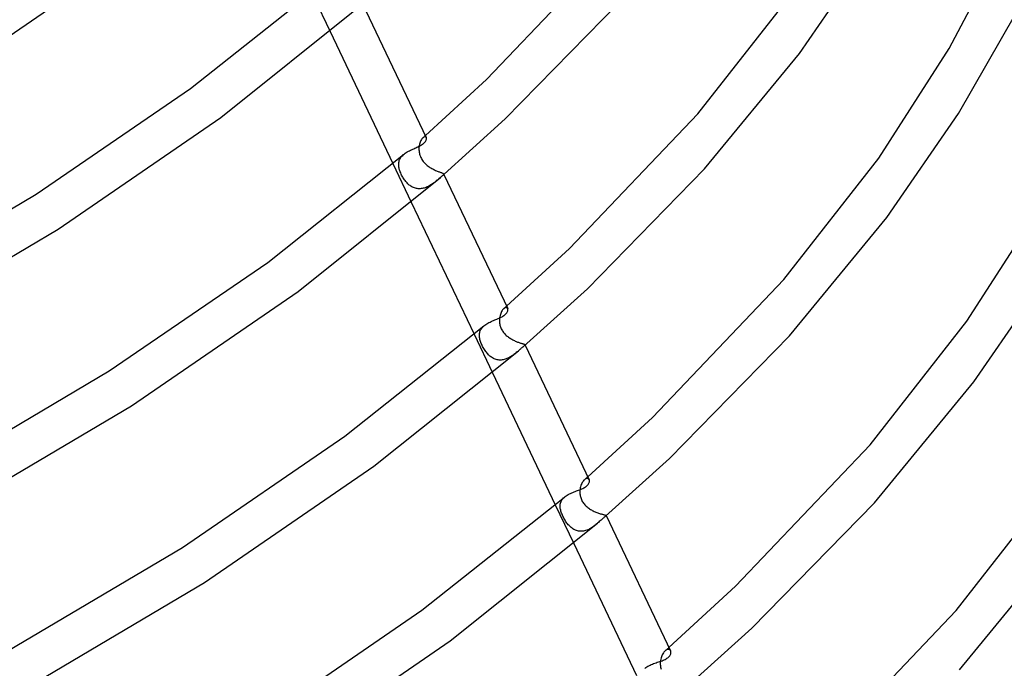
# Model space of a CAD drawing. Header units: millimetres. Extents: x -519 to 519, y -260 to 440.
# Tile 93 of 107: x 281 to 376, y 46 to 109. Entities that reach past the tile are written whole.
import ezdxf

# ---------------------------------------------------------------- set-up
doc = ezdxf.new("R2010")
doc.units = ezdxf.units.MM
doc.layers.add('HIDDEN', color=7, linetype='Continuous')
doc.layers.add('THICK', color=7, linetype='Continuous')

msp = doc.modelspace()

# ---------------------------------------------------------------- linework, layer by layer
at = {"layer": 'HIDDEN'}
for p, q in [((309.294, 111.309), (311.071, 107.578)), ((319.91, 97.146), (319.864, 97.068)), ((319.958, 97.215), (319.91, 97.146)), ((320.007, 97.274), (319.958, 97.215)), ((320.057, 97.323), (320.007, 97.274)), ((320.105, 97.36), (320.057, 97.323)), ((320.057, 97.323), (320.096, 97.357)), ((320.096, 97.357), (320.135, 97.391)), ((320.151, 97.387), (320.105, 97.36)), ((320.135, 97.391), (320.173, 97.424)), ((320.196, 97.405), (320.151, 97.387)), ((320.173, 97.424), (320.212, 97.458)), ((320.237, 97.414), (320.196, 97.405)), ((320.212, 97.458), (320.25, 97.492)), ((320.275, 97.414), (320.237, 97.414)), ((320.25, 97.492), (320.289, 97.526)), ((320.309, 97.405), (320.275, 97.414)), ((320.338, 97.388), (320.309, 97.405)), ((320.362, 97.365), (320.338, 97.388)), ((320.38, 97.335), (320.362, 97.365)), ((319.672, 96.344), (319.669, 96.245)), ((319.669, 96.245), (319.671, 96.145)), ((319.682, 96.461), (319.672, 96.344)), ((319.699, 96.575), (319.682, 96.461)), ((319.721, 96.685), (319.699, 96.575)), ((319.75, 96.79), (319.721, 96.685)), ((319.783, 96.889), (319.75, 96.79)), ((319.822, 96.982), (319.783, 96.889)), ((319.864, 97.068), (319.822, 96.982)), ((317.771, 95.122), (317.805, 95.211)), ((317.805, 95.211), (317.847, 95.298)), ((317.847, 95.298), (317.897, 95.382)), ((317.897, 95.382), (317.956, 95.465)), ((317.956, 95.465), (318.022, 95.544)), ((318.022, 95.544), (318.096, 95.621)), ((318.096, 95.621), (318.177, 95.695)), ((319.671, 96.145), (319.679, 96.043)), ((319.679, 96.043), (319.692, 95.939)), ((319.692, 95.939), (319.711, 95.835)), ((319.711, 95.835), (319.737, 95.729)), ((319.737, 95.729), (319.769, 95.624)), ((319.769, 95.624), (319.807, 95.522)), ((319.807, 95.522), (319.851, 95.421)), ((319.851, 95.421), (319.901, 95.322)), ((319.901, 95.322), (319.957, 95.226)), ((319.957, 95.226), (320.018, 95.132)), ((317.148, 94.819), (318.925, 91.087)), ((317.711, 94.746), (317.715, 94.843)), ((317.714, 94.648), (317.711, 94.746)), ((317.721, 94.563), (317.714, 94.648)), ((317.715, 94.843), (317.726, 94.937)), ((317.733, 94.477), (317.721, 94.563)), ((317.726, 94.937), (317.745, 95.03)), ((317.75, 94.389), (317.733, 94.477)), ((317.745, 95.03), (317.771, 95.122)), ((317.771, 94.298), (317.75, 94.389)), ((317.797, 94.206), (317.771, 94.298)), ((320.018, 95.132), (320.085, 95.041)), ((320.085, 95.041), (320.157, 94.954)), ((320.157, 94.954), (320.232, 94.872)), ((320.232, 94.872), (320.311, 94.793)), ((320.311, 94.793), (320.392, 94.719)), ((320.392, 94.719), (320.476, 94.649)), ((320.476, 94.649), (320.561, 94.582)), ((320.561, 94.582), (320.648, 94.519)), ((320.648, 94.519), (320.737, 94.46)), ((320.737, 94.46), (320.826, 94.404)), ((320.826, 94.404), (320.917, 94.351)), ((320.917, 94.351), (321.007, 94.302)), ((321.007, 94.302), (321.097, 94.255)), ((321.097, 94.255), (321.186, 94.212)), ((317.828, 94.111), (317.797, 94.206)), ((317.863, 94.014), (317.828, 94.111)), ((317.903, 93.915), (317.863, 94.014)), ((317.947, 93.814), (317.903, 93.915)), ((317.995, 93.715), (317.947, 93.814)), ((318.045, 93.619), (317.995, 93.715)), ((318.098, 93.525), (318.045, 93.619)), ((318.152, 93.434), (318.098, 93.525)), ((318.209, 93.346), (318.152, 93.434)), ((318.267, 93.261), (318.209, 93.346)), ((321.186, 94.212), (321.274, 94.171)), ((321.274, 94.171), (321.36, 94.134)), ((321.36, 94.134), (321.443, 94.1)), ((321.443, 94.1), (321.522, 94.068)), ((321.545, 93.316), (321.482, 93.263)), ((321.522, 94.068), (321.598, 94.039)), ((321.605, 93.367), (321.545, 93.316)), ((321.598, 94.039), (321.668, 94.013)), ((321.662, 93.416), (321.605, 93.367)), ((321.715, 93.463), (321.662, 93.416)), ((321.668, 94.013), (321.733, 93.99)), ((321.778, 93.517), (321.715, 93.463)), ((321.733, 93.99), (321.793, 93.968)), ((321.835, 93.567), (321.778, 93.517)), ((321.793, 93.968), (321.847, 93.948)), ((321.885, 93.612), (321.835, 93.567)), ((321.847, 93.948), (321.895, 93.93)), ((321.929, 93.652), (321.885, 93.612)), ((321.895, 93.93), (321.937, 93.912)), ((321.966, 93.687), (321.929, 93.652)), ((321.937, 93.912), (321.972, 93.896)), ((321.997, 93.719), (321.966, 93.687)), ((321.972, 93.896), (322, 93.88)), ((322.02, 93.746), (321.997, 93.719)), ((322, 93.88), (322.022, 93.865)), ((322.037, 93.771), (322.02, 93.746)), ((322.022, 93.865), (322.038, 93.849)), ((322.047, 93.793), (322.037, 93.771)), ((322.038, 93.849), (322.047, 93.833)), ((322.046, 93.837), (322.075, 93.775)), ((322.047, 93.833), (322.051, 93.814)), ((322.051, 93.814), (322.047, 93.793)), ((318.327, 93.179), (318.267, 93.261)), ((318.39, 93.1), (318.327, 93.179)), ((318.455, 93.023), (318.39, 93.1)), ((318.522, 92.95), (318.455, 93.023)), ((318.591, 92.88), (318.522, 92.95)), ((318.663, 92.813), (318.591, 92.88)), ((318.738, 92.75), (318.663, 92.813)), ((318.815, 92.691), (318.738, 92.75)), ((318.895, 92.636), (318.815, 92.691)), ((318.977, 92.586), (318.895, 92.636)), ((319.061, 92.542), (318.977, 92.586)), ((319.147, 92.502), (319.061, 92.542)), ((319.236, 92.468), (319.147, 92.502)), ((319.327, 92.44), (319.236, 92.468)), ((319.419, 92.418), (319.327, 92.44)), ((319.513, 92.402), (319.419, 92.418)), ((319.608, 92.392), (319.513, 92.402)), ((319.704, 92.389), (319.608, 92.392)), ((319.801, 92.392), (319.704, 92.389)), ((319.897, 92.401), (319.801, 92.392)), ((319.993, 92.416), (319.897, 92.401)), ((320.088, 92.436), (319.993, 92.416)), ((320.184, 92.462), (320.088, 92.436)), ((320.278, 92.493), (320.184, 92.462)), ((320.371, 92.528), (320.278, 92.493)), ((320.463, 92.568), (320.371, 92.528)), ((320.552, 92.61), (320.463, 92.568)), ((320.64, 92.656), (320.552, 92.61)), ((320.726, 92.705), (320.64, 92.656)), ((320.81, 92.756), (320.726, 92.705)), ((320.892, 92.81), (320.81, 92.756)), ((320.973, 92.865), (320.892, 92.81)), ((321.051, 92.921), (320.973, 92.865)), ((321.128, 92.978), (321.051, 92.921)), ((321.203, 93.035), (321.128, 92.978)), ((321.276, 93.093), (321.203, 93.035)), ((321.347, 93.15), (321.276, 93.093)), ((321.415, 93.207), (321.347, 93.15)), ((321.482, 93.263), (321.415, 93.207)), ((328.004, 80.917), (328.05, 80.957)), ((328.05, 80.957), (328.096, 80.997)), ((328.096, 80.997), (328.141, 81.038)), ((327.485, 80.029), (327.467, 79.913)), ((327.51, 80.14), (327.485, 80.029)), ((327.541, 80.247), (327.51, 80.14)), ((327.576, 80.348), (327.541, 80.247)), ((327.617, 80.443), (327.576, 80.348)), ((327.662, 80.531), (327.617, 80.443)), ((327.71, 80.612), (327.662, 80.531)), ((327.761, 80.683), (327.71, 80.612)), ((327.813, 80.745), (327.761, 80.683)), ((327.867, 80.797), (327.813, 80.745)), ((327.918, 80.837), (327.867, 80.797)), ((327.867, 80.797), (327.913, 80.837)), ((327.913, 80.837), (327.958, 80.877)), ((327.968, 80.867), (327.918, 80.837)), ((327.958, 80.877), (328.004, 80.917)), ((328.016, 80.888), (327.968, 80.867)), ((328.062, 80.9), (328.016, 80.888)), ((328.105, 80.903), (328.062, 80.9)), ((328.143, 80.898), (328.105, 80.903)), ((328.178, 80.884), (328.143, 80.898)), ((328.208, 80.864), (328.178, 80.884)), ((328.233, 80.837), (328.208, 80.864)), ((328.252, 80.805), (328.233, 80.837)), ((325.804, 78.993), (325.876, 79.069)), ((325.876, 79.069), (325.956, 79.142)), ((327.455, 79.794), (327.451, 79.701)), ((327.451, 79.701), (327.451, 79.606)), ((327.451, 79.606), (327.457, 79.51)), ((327.467, 79.913), (327.455, 79.794)), ((327.457, 79.51), (327.467, 79.414)), ((327.467, 79.414), (327.482, 79.317)), ((327.482, 79.317), (327.502, 79.222)), ((327.502, 79.222), (327.527, 79.127)), ((327.527, 79.127), (327.558, 79.033)), ((327.558, 79.033), (327.594, 78.94)), ((325.001, 78.329), (326.778, 74.596)), ((325.515, 78.214), (325.517, 78.308)), ((325.519, 78.118), (325.515, 78.214)), ((325.517, 78.308), (325.526, 78.401)), ((325.529, 78.025), (325.519, 78.118)), ((325.526, 78.401), (325.543, 78.491)), ((325.543, 78.491), (325.566, 78.58)), ((325.566, 78.58), (325.598, 78.667)), ((325.598, 78.667), (325.637, 78.752)), ((325.637, 78.752), (325.685, 78.835)), ((325.685, 78.835), (325.74, 78.915)), ((325.74, 78.915), (325.804, 78.993)), ((327.594, 78.94), (327.635, 78.849)), ((327.635, 78.849), (327.681, 78.759)), ((327.681, 78.759), (327.733, 78.672)), ((327.733, 78.672), (327.788, 78.588)), ((327.788, 78.588), (327.848, 78.507)), ((327.848, 78.507), (327.91, 78.431)), ((327.91, 78.431), (327.975, 78.358)), ((327.975, 78.358), (328.043, 78.288)), ((328.043, 78.288), (328.113, 78.222)), ((328.113, 78.222), (328.184, 78.16)), ((328.184, 78.16), (328.258, 78.1)), ((328.258, 78.1), (328.334, 78.043)), ((325.545, 77.931), (325.529, 78.025)), ((325.565, 77.836), (325.545, 77.931)), ((325.591, 77.739), (325.565, 77.836)), ((325.621, 77.641), (325.591, 77.739)), ((325.655, 77.542), (325.621, 77.641)), ((325.693, 77.443), (325.655, 77.542)), ((325.735, 77.344), (325.693, 77.443)), ((325.781, 77.245), (325.735, 77.344)), ((325.83, 77.146), (325.781, 77.245)), ((325.883, 77.048), (325.83, 77.146)), ((328.334, 78.043), (328.411, 77.988)), ((328.411, 77.988), (328.49, 77.936)), ((328.49, 77.936), (328.57, 77.887)), ((328.57, 77.887), (328.651, 77.84)), ((328.651, 77.84), (328.732, 77.796)), ((328.732, 77.796), (328.814, 77.754)), ((328.814, 77.754), (328.896, 77.714)), ((328.896, 77.714), (328.977, 77.677)), ((328.977, 77.677), (329.057, 77.642)), ((329.057, 77.642), (329.136, 77.61)), ((329.136, 77.61), (329.213, 77.58)), ((329.213, 77.58), (329.288, 77.553)), ((329.288, 77.553), (329.36, 77.528)), ((329.36, 77.528), (329.429, 77.505)), ((329.429, 77.505), (329.495, 77.483)), ((329.495, 77.483), (329.557, 77.464)), ((329.557, 77.464), (329.614, 77.447)), ((329.614, 77.447), (329.666, 77.431)), ((329.666, 77.431), (329.713, 77.417)), ((329.713, 77.417), (329.756, 77.404)), ((329.756, 77.404), (329.793, 77.391)), ((329.805, 77.179), (329.769, 77.148)), ((329.793, 77.391), (329.826, 77.38)), ((329.836, 77.207), (329.805, 77.179)), ((329.826, 77.38), (329.853, 77.369)), ((329.862, 77.232), (329.836, 77.207)), ((329.853, 77.369), (329.875, 77.358)), ((329.882, 77.255), (329.862, 77.232)), ((329.875, 77.358), (329.892, 77.346)), ((329.898, 77.275), (329.882, 77.255)), ((329.892, 77.346), (329.903, 77.335)), ((329.908, 77.292), (329.898, 77.275)), ((329.903, 77.335), (329.91, 77.323)), ((329.908, 77.327), (329.928, 77.286)), ((329.912, 77.308), (329.908, 77.292)), ((329.91, 77.323), (329.912, 77.308)), ((325.939, 76.95), (325.883, 77.048)), ((325.998, 76.855), (325.939, 76.95)), ((326.058, 76.762), (325.998, 76.855)), ((326.121, 76.673), (326.058, 76.762)), ((326.186, 76.588), (326.121, 76.673)), ((326.252, 76.506), (326.186, 76.588)), ((326.321, 76.427), (326.252, 76.506)), ((326.391, 76.354), (326.321, 76.427)), ((326.464, 76.283), (326.391, 76.354)), ((326.538, 76.217), (326.464, 76.283)), ((326.616, 76.156), (326.538, 76.217)), ((328.535, 76.161), (328.449, 76.11)), ((328.62, 76.213), (328.535, 76.161)), ((328.702, 76.268), (328.62, 76.213)), ((328.781, 76.324), (328.702, 76.268)), ((328.859, 76.381), (328.781, 76.324)), ((328.935, 76.439), (328.859, 76.381)), ((329.008, 76.497), (328.935, 76.439)), ((329.08, 76.556), (329.008, 76.497)), ((329.151, 76.615), (329.08, 76.556)), ((329.22, 76.673), (329.151, 76.615)), ((329.287, 76.731), (329.22, 76.673)), ((326.695, 76.099), (326.616, 76.156)), ((326.778, 76.046), (326.695, 76.099)), ((326.862, 75.999), (326.778, 76.046)), ((326.949, 75.957), (326.862, 75.999)), ((327.039, 75.921), (326.949, 75.957)), ((327.13, 75.892), (327.039, 75.921)), ((327.223, 75.868), (327.13, 75.892)), ((327.317, 75.851), (327.223, 75.868)), ((327.413, 75.841), (327.317, 75.851)), ((327.509, 75.837), (327.413, 75.841)), ((327.606, 75.839), (327.509, 75.837)), ((327.703, 75.848), (327.606, 75.839)), ((327.8, 75.863), (327.703, 75.848)), ((327.897, 75.884), (327.8, 75.863)), ((327.992, 75.911), (327.897, 75.884)), ((328.087, 75.942), (327.992, 75.911)), ((328.179, 75.978), (328.087, 75.942)), ((328.271, 76.019), (328.179, 75.978)), ((328.361, 76.063), (328.271, 76.019)), ((328.449, 76.11), (328.361, 76.063)), ((335.365, 63.801), (335.327, 63.698)), ((335.408, 63.898), (335.365, 63.801)), ((335.455, 63.988), (335.408, 63.898)), ((335.506, 64.071), (335.455, 63.988)), ((335.56, 64.146), (335.506, 64.071)), ((335.616, 64.212), (335.56, 64.146)), ((335.673, 64.268), (335.616, 64.212)), ((335.732, 64.314), (335.673, 64.268)), ((335.674, 64.268), (335.727, 64.315)), ((335.727, 64.315), (335.78, 64.362)), ((335.791, 64.349), (335.732, 64.314)), ((335.78, 64.362), (335.834, 64.409)), ((335.847, 64.373), (335.791, 64.349)), ((335.834, 64.409), (335.887, 64.455)), ((335.901, 64.387), (335.847, 64.373)), ((335.887, 64.455), (335.94, 64.502)), ((335.952, 64.389), (335.901, 64.387)), ((335.94, 64.502), (335.994, 64.549)), ((335.998, 64.382), (335.952, 64.389)), ((336.039, 64.365), (335.998, 64.382)), ((336.075, 64.34), (336.039, 64.365)), ((336.105, 64.307), (336.075, 64.34)), ((336.128, 64.267), (336.105, 64.307)), ((335.231, 63.159), (335.229, 63.075)), ((335.229, 63.075), (335.232, 62.99)), ((335.236, 63.243), (335.231, 63.159)), ((335.232, 62.99), (335.238, 62.903)), ((335.249, 63.361), (335.236, 63.243)), ((335.238, 62.903), (335.248, 62.815)), ((335.269, 63.477), (335.249, 63.361)), ((335.295, 63.589), (335.269, 63.477)), ((335.327, 63.698), (335.295, 63.589)), ((333.323, 61.796), (333.333, 61.894)), ((333.333, 61.894), (333.351, 61.991)), ((333.351, 61.991), (333.378, 62.085)), ((333.378, 62.085), (333.414, 62.176)), ((333.414, 62.176), (333.46, 62.265)), ((333.46, 62.265), (333.515, 62.351)), ((333.515, 62.351), (333.58, 62.434)), ((333.58, 62.434), (333.654, 62.514)), ((333.654, 62.514), (333.736, 62.591)), ((335.248, 62.815), (335.264, 62.726)), ((335.264, 62.726), (335.284, 62.636)), ((335.284, 62.636), (335.309, 62.545)), ((335.309, 62.545), (335.339, 62.453)), ((335.339, 62.453), (335.376, 62.362)), ((335.376, 62.362), (335.418, 62.271)), ((335.418, 62.271), (335.466, 62.182)), ((335.466, 62.182), (335.518, 62.096)), ((335.518, 62.096), (335.575, 62.013)), ((335.575, 62.013), (335.637, 61.933)), ((335.637, 61.933), (335.702, 61.855)), ((332.854, 61.839), (334.632, 58.106)), ((333.322, 61.694), (333.323, 61.796)), ((333.328, 61.591), (333.322, 61.694)), ((333.339, 61.502), (333.328, 61.591)), ((333.355, 61.412), (333.339, 61.502)), ((333.375, 61.32), (333.355, 61.412)), ((333.401, 61.227), (333.375, 61.32)), ((333.43, 61.132), (333.401, 61.227)), ((333.464, 61.036), (333.43, 61.132)), ((333.501, 60.94), (333.464, 61.036)), ((333.542, 60.843), (333.501, 60.94)), ((335.702, 61.855), (335.772, 61.781)), ((335.772, 61.781), (335.846, 61.71)), ((335.846, 61.71), (335.922, 61.642)), ((335.922, 61.642), (336.001, 61.577)), ((336.001, 61.577), (336.083, 61.515)), ((336.083, 61.515), (336.167, 61.457)), ((336.167, 61.457), (336.253, 61.401)), ((336.253, 61.401), (336.34, 61.349)), ((336.34, 61.349), (336.429, 61.3)), ((336.429, 61.3), (336.518, 61.253)), ((336.518, 61.253), (336.607, 61.21)), ((336.607, 61.21), (336.696, 61.17)), ((336.696, 61.17), (336.784, 61.132)), ((336.784, 61.132), (336.872, 61.097)), ((336.872, 61.097), (336.958, 61.065)), ((336.958, 61.065), (337.041, 61.036)), ((337.041, 61.036), (337.122, 61.01)), ((337.122, 61.01), (337.2, 60.986)), ((337.2, 60.986), (337.275, 60.965)), ((337.275, 60.965), (337.344, 60.946)), ((337.344, 60.946), (337.41, 60.929)), ((337.41, 60.929), (337.47, 60.914)), ((333.586, 60.746), (333.542, 60.843)), ((333.634, 60.649), (333.586, 60.746)), ((333.684, 60.552), (333.634, 60.649)), ((333.738, 60.455), (333.684, 60.552)), ((333.795, 60.359), (333.738, 60.455)), ((333.854, 60.265), (333.795, 60.359)), ((333.915, 60.175), (333.854, 60.265)), ((333.978, 60.087), (333.915, 60.175)), ((334.043, 60.003), (333.978, 60.087)), ((334.11, 59.922), (334.043, 60.003)), ((336.855, 59.997), (336.777, 59.932)), ((336.931, 60.062), (336.855, 59.997)), ((337.47, 60.914), (337.525, 60.901)), ((337.525, 60.901), (337.575, 60.89)), ((337.575, 60.89), (337.619, 60.879)), ((337.619, 60.879), (337.657, 60.87)), ((337.657, 60.87), (337.69, 60.861)), ((337.69, 60.861), (337.717, 60.853)), ((337.731, 60.755), (337.711, 60.737)), ((337.717, 60.853), (337.738, 60.845)), ((337.747, 60.771), (337.731, 60.755)), ((337.738, 60.845), (337.754, 60.836)), ((337.759, 60.785), (337.747, 60.771)), ((337.754, 60.836), (337.765, 60.827)), ((337.767, 60.797), (337.759, 60.785)), ((337.765, 60.827), (337.77, 60.818)), ((337.771, 60.808), (337.767, 60.797)), ((337.769, 60.822), (337.78, 60.797)), ((337.77, 60.818), (337.771, 60.808)), ((334.179, 59.845), (334.11, 59.922)), ((334.25, 59.773), (334.179, 59.845)), ((334.323, 59.704), (334.25, 59.773)), ((334.399, 59.639), (334.323, 59.704)), ((334.477, 59.578), (334.399, 59.639)), ((334.558, 59.522), (334.477, 59.578)), ((334.642, 59.472), (334.558, 59.522)), ((334.728, 59.426), (334.642, 59.472)), ((334.817, 59.387), (334.728, 59.426)), ((334.908, 59.353), (334.817, 59.387)), ((335.001, 59.327), (334.908, 59.353)), ((335.097, 59.306), (335.001, 59.327)), ((335.194, 59.293), (335.097, 59.306)), ((335.292, 59.287), (335.194, 59.293)), ((335.391, 59.287), (335.292, 59.287)), ((335.491, 59.295), (335.391, 59.287)), ((335.591, 59.309), (335.491, 59.295)), ((335.691, 59.33), (335.591, 59.309)), ((335.789, 59.357), (335.691, 59.33)), ((335.887, 59.39), (335.789, 59.357)), ((335.984, 59.428), (335.887, 59.39)), ((336.08, 59.472), (335.984, 59.428)), ((336.174, 59.519), (336.08, 59.472)), ((336.266, 59.571), (336.174, 59.519)), ((336.357, 59.626), (336.266, 59.571)), ((336.445, 59.683), (336.357, 59.626)), ((336.531, 59.743), (336.445, 59.683)), ((336.614, 59.804), (336.531, 59.743)), ((336.696, 59.868), (336.614, 59.804)), ((336.777, 59.932), (336.696, 59.868)), ((343.358, 47.61), (343.301, 47.533)), ((343.417, 47.678), (343.358, 47.61)), ((343.477, 47.737), (343.417, 47.678)), ((343.539, 47.786), (343.477, 47.737)), ((343.478, 47.737), (343.539, 47.791)), ((343.539, 47.791), (343.601, 47.845)), ((343.6, 47.824), (343.539, 47.786)), ((343.66, 47.851), (343.6, 47.824)), ((343.601, 47.845), (343.662, 47.899)), ((343.718, 47.868), (343.66, 47.851)), ((343.662, 47.899), (343.723, 47.953)), ((343.773, 47.874), (343.718, 47.868)), ((343.723, 47.953), (343.785, 48.007)), ((343.825, 47.87), (343.773, 47.874)), ((343.785, 48.007), (343.846, 48.061)), ((343.871, 47.858), (343.825, 47.87)), ((343.913, 47.836), (343.871, 47.858)), ((343.949, 47.807), (343.913, 47.836)), ((343.98, 47.771), (343.949, 47.807)), ((344.004, 47.729), (343.98, 47.771)), ((343.014, 46.689), (343.007, 46.602)), ((343.029, 46.809), (343.014, 46.689)), ((343.051, 46.927), (343.029, 46.809)), ((343.079, 47.041), (343.051, 46.927)), ((343.113, 47.151), (343.079, 47.041)), ((343.153, 47.256), (343.113, 47.151)), ((343.198, 47.355), (343.153, 47.256)), ((343.248, 47.448), (343.198, 47.355)), ((343.301, 47.533), (343.248, 47.448)), ((343.007, 46.602), (343.005, 46.513)), ((343.005, 46.513), (343.007, 46.422)), ((343.007, 46.422), (343.013, 46.33)), ((343.013, 46.33), (343.024, 46.237)), ((343.024, 46.237), (343.04, 46.143)), ((343.04, 46.143), (343.062, 46.049)), ((343.062, 46.049), (343.089, 45.954))]:
    msp.add_line(p, q, dxfattribs=at)
at = {"layer": 'THICK'}
for p, q in [((277.722, 105.563), (293.058, 116.083)), ((326.204, 102.949), (338.317, 115.64)), ((356.47, 105.468), (363.238, 115.294)), ((370.944, 105.944), (376.081, 115.775)), ((297.595, 102.089), (310.401, 112.25)), ((328.009, 99.136), (339.073, 110.434)), ((346.635, 99.632), (355.616, 111.09)), ((300.528, 99.283), (313.945, 110.022)), ((314.223, 110.263), (320.379, 97.336)), ((371.824, 99.655), (377.376, 109.343)), ((311.071, 107.578), (317.148, 94.819)), ((364.133, 95.346), (370.944, 105.944)), ((347.284, 94.302), (356.47, 105.468)), ((320.289, 97.526), (326.204, 102.949)), ((282.65, 91.867), (297.595, 102.089)), ((284.796, 88.492), (300.528, 99.283)), ((321.739, 93.483), (328.009, 99.136)), ((334.225, 86.619), (346.635, 99.632)), ((364.897, 89.599), (371.824, 99.655)), ((320.358, 97.072), (320.379, 97.123)), ((320.379, 97.123), (320.392, 97.172)), ((320.392, 97.3), (320.38, 97.335)), ((320.398, 97.261), (320.392, 97.3)), ((320.392, 97.172), (320.398, 97.218)), ((320.398, 97.218), (320.398, 97.261)), ((318.856, 96.116), (318.963, 96.166)), ((318.963, 96.166), (319.069, 96.215)), ((319.069, 96.215), (319.174, 96.263)), ((319.174, 96.263), (319.279, 96.31)), ((319.279, 96.31), (319.381, 96.356)), ((319.381, 96.356), (319.481, 96.402)), ((319.481, 96.402), (319.578, 96.447)), ((319.578, 96.447), (319.671, 96.493)), ((319.671, 96.493), (319.761, 96.54)), ((319.761, 96.54), (319.846, 96.588)), ((319.846, 96.588), (319.926, 96.636)), ((319.926, 96.636), (320, 96.685)), ((320, 96.685), (320.069, 96.735)), ((320.069, 96.735), (320.132, 96.787)), ((320.132, 96.787), (320.196, 96.846)), ((320.196, 96.846), (320.25, 96.905)), ((320.25, 96.905), (320.295, 96.962)), ((320.295, 96.962), (320.331, 97.018)), ((320.331, 97.018), (320.358, 97.072)), ((305.047, 85.276), (318.177, 95.695)), ((318.177, 95.695), (318.262, 95.763)), ((318.262, 95.763), (318.352, 95.829)), ((318.352, 95.829), (318.447, 95.891)), ((318.447, 95.891), (318.545, 95.951)), ((318.545, 95.951), (318.646, 96.008)), ((318.646, 96.008), (318.751, 96.063)), ((318.751, 96.063), (318.856, 96.116)), ((354.957, 83.629), (364.133, 95.346)), ((335.954, 82.733), (347.284, 94.302)), ((307.986, 82.475), (321.739, 93.483)), ((322.075, 93.775), (328.252, 80.805)), ((266.579, 82.353), (282.65, 91.867)), ((318.925, 91.087), (325.001, 78.329)), ((372.652, 79.605), (379.613, 90.443)), ((355.495, 78.171), (364.897, 89.599)), ((268.512, 78.851), (284.796, 88.492)), ((328.141, 81.038), (334.225, 86.619)), ((289.723, 74.795), (305.047, 85.276)), ((373.324, 73.729), (380.409, 84.015)), ((342.25, 70.293), (354.957, 83.629)), ((291.869, 71.42), (307.986, 82.475)), ((329.769, 77.148), (335.954, 82.733)), ((327.523, 79.935), (327.619, 79.981)), ((327.619, 79.981), (327.711, 80.029)), ((327.711, 80.029), (327.796, 80.079)), ((327.796, 80.079), (327.876, 80.129)), ((327.876, 80.129), (327.949, 80.181)), ((327.949, 80.181), (328.015, 80.235)), ((328.015, 80.235), (328.079, 80.295)), ((328.079, 80.295), (328.132, 80.354)), ((328.132, 80.354), (328.177, 80.413)), ((328.177, 80.413), (328.212, 80.47)), ((328.212, 80.47), (328.239, 80.525)), ((328.239, 80.525), (328.258, 80.579)), ((328.266, 80.767), (328.252, 80.805)), ((328.258, 80.579), (328.27, 80.63)), ((328.274, 80.725), (328.266, 80.767)), ((328.27, 80.63), (328.275, 80.679)), ((328.275, 80.679), (328.274, 80.725)), ((312.5, 68.465), (325.956, 79.142)), ((325.956, 79.142), (326.041, 79.21)), ((326.041, 79.21), (326.133, 79.276)), ((326.133, 79.276), (326.23, 79.339)), ((326.23, 79.339), (326.333, 79.399)), ((326.333, 79.399), (326.438, 79.456)), ((326.438, 79.456), (326.547, 79.511)), ((326.547, 79.511), (326.657, 79.563)), ((326.657, 79.563), (326.769, 79.613)), ((326.769, 79.613), (326.882, 79.661)), ((326.882, 79.661), (326.993, 79.708)), ((326.993, 79.708), (327.104, 79.754)), ((327.104, 79.754), (327.213, 79.799)), ((327.213, 79.799), (327.32, 79.844)), ((327.32, 79.844), (327.423, 79.889)), ((327.423, 79.889), (327.523, 79.935)), ((363.282, 67.628), (372.652, 79.605)), ((343.899, 66.33), (355.495, 78.171)), ((329.741, 77.124), (329.711, 77.097)), ((329.769, 77.148), (329.741, 77.124)), ((329.928, 77.286), (336.126, 64.27)), ((315.308, 65.566), (329.288, 76.731)), ((329.338, 76.774), (329.287, 76.731)), ((329.387, 76.817), (329.338, 76.774)), ((329.434, 76.859), (329.387, 76.817)), ((329.481, 76.899), (329.434, 76.859)), ((329.525, 76.938), (329.481, 76.899)), ((329.568, 76.974), (329.525, 76.938)), ((329.606, 77.008), (329.568, 76.974)), ((329.643, 77.039), (329.606, 77.008)), ((329.678, 77.069), (329.643, 77.039)), ((329.711, 77.097), (329.678, 77.069)), ((273.25, 65.042), (289.723, 74.795)), ((326.778, 74.596), (332.854, 61.839)), ((363.707, 62.04), (373.324, 73.729)), ((275.182, 61.54), (291.869, 71.42)), ((335.994, 64.549), (342.25, 70.293)), ((296.797, 57.724), (312.5, 68.465)), ((350.28, 53.971), (363.282, 67.628)), ((337.711, 60.737), (343.899, 66.33)), ((298.943, 54.348), (315.308, 65.566)), ((335.97, 63.745), (336.028, 63.811)), ((336.028, 63.811), (336.073, 63.877)), ((336.073, 63.877), (336.107, 63.941)), ((336.107, 63.941), (336.131, 64.003)), ((336.144, 64.223), (336.128, 64.267)), ((336.131, 64.003), (336.147, 64.062)), ((336.152, 64.173), (336.144, 64.223)), ((336.147, 64.062), (336.153, 64.119)), ((336.153, 64.119), (336.152, 64.173)), ((371.61, 51.632), (381.173, 63.866)), ((334.011, 62.786), (334.113, 62.844)), ((334.113, 62.844), (334.219, 62.899)), ((334.219, 62.899), (334.328, 62.952)), ((334.328, 62.952), (334.439, 63.002)), ((334.439, 63.002), (334.552, 63.049)), ((334.552, 63.049), (334.666, 63.095)), ((334.666, 63.095), (334.779, 63.139)), ((334.779, 63.139), (334.891, 63.181)), ((334.891, 63.181), (335.002, 63.223)), ((335.002, 63.223), (335.111, 63.265)), ((335.111, 63.265), (335.217, 63.306)), ((335.217, 63.306), (335.319, 63.348)), ((335.319, 63.348), (335.418, 63.391)), ((335.418, 63.391), (335.513, 63.435)), ((335.513, 63.435), (335.602, 63.48)), ((335.602, 63.48), (335.686, 63.527)), ((335.686, 63.527), (335.764, 63.575)), ((335.764, 63.575), (335.835, 63.625)), ((335.835, 63.625), (335.9, 63.678)), ((335.9, 63.678), (335.97, 63.745)), ((319.955, 51.654), (333.737, 62.591)), ((333.736, 62.591), (333.822, 62.659)), ((333.822, 62.659), (333.913, 62.724)), ((333.913, 62.724), (334.011, 62.786)), ((351.845, 49.927), (363.707, 62.04)), ((322.683, 48.696), (336.934, 60.064)), ((337.022, 60.14), (336.931, 60.062)), ((337.109, 60.218), (337.022, 60.14)), ((337.193, 60.293), (337.109, 60.218)), ((337.273, 60.364), (337.193, 60.293)), ((337.348, 60.43), (337.273, 60.364)), ((337.417, 60.491), (337.348, 60.43)), ((337.482, 60.546), (337.417, 60.491)), ((337.54, 60.596), (337.482, 60.546)), ((337.593, 60.64), (337.54, 60.596)), ((337.64, 60.677), (337.593, 60.64)), ((337.679, 60.71), (337.64, 60.677)), ((337.711, 60.737), (337.679, 60.71)), ((337.78, 60.797), (344.003, 47.731)), ((334.632, 58.106), (340.707, 45.349)), ((279.92, 47.732), (296.797, 57.724)), ((371.919, 45.908), (381.751, 57.86)), ((281.853, 44.23), (298.943, 54.348)), ((343.846, 48.061), (350.28, 53.971)), ((303.87, 40.652), (319.955, 51.654)), ((358.313, 37.654), (371.61, 51.632)), ((345.605, 44.285), (351.845, 49.927)), ((306.016, 37.276), (322.683, 48.696)), ((344.022, 47.681), (344.004, 47.729)), ((344.032, 47.628), (344.022, 47.681)), ((344.035, 47.571), (344.032, 47.628)), ((342.717, 46.623), (342.834, 46.663)), ((342.834, 46.663), (342.949, 46.703)), ((342.949, 46.703), (343.062, 46.743)), ((343.062, 46.743), (343.171, 46.783)), ((343.171, 46.783), (343.276, 46.825)), ((343.276, 46.825), (343.376, 46.868)), ((343.376, 46.868), (343.472, 46.912)), ((343.472, 46.912), (343.561, 46.96)), ((343.561, 46.96), (343.644, 47.009)), ((343.644, 47.009), (343.72, 47.061)), ((343.72, 47.061), (343.788, 47.115)), ((343.788, 47.115), (343.859, 47.183)), ((343.859, 47.183), (343.916, 47.252)), ((343.916, 47.252), (343.961, 47.319)), ((343.961, 47.319), (343.994, 47.385)), ((343.994, 47.385), (344.016, 47.449)), ((344.016, 47.449), (344.03, 47.511)), ((344.03, 47.511), (344.035, 47.571)), ((341.521, 46.042), (341.606, 46.111)), ((341.606, 46.111), (341.699, 46.176)), ((341.699, 46.176), (341.798, 46.237)), ((341.798, 46.237), (341.903, 46.295)), ((341.903, 46.295), (342.013, 46.35)), ((342.013, 46.35), (342.127, 46.401)), ((342.127, 46.401), (342.243, 46.45)), ((342.243, 46.45), (342.36, 46.496)), ((342.36, 46.496), (342.479, 46.54)), ((342.479, 46.54), (342.599, 46.582)), ((342.599, 46.582), (342.717, 46.623))]:
    msp.add_line(p, q, dxfattribs=at)

doc.saveas('drawing.dxf')
